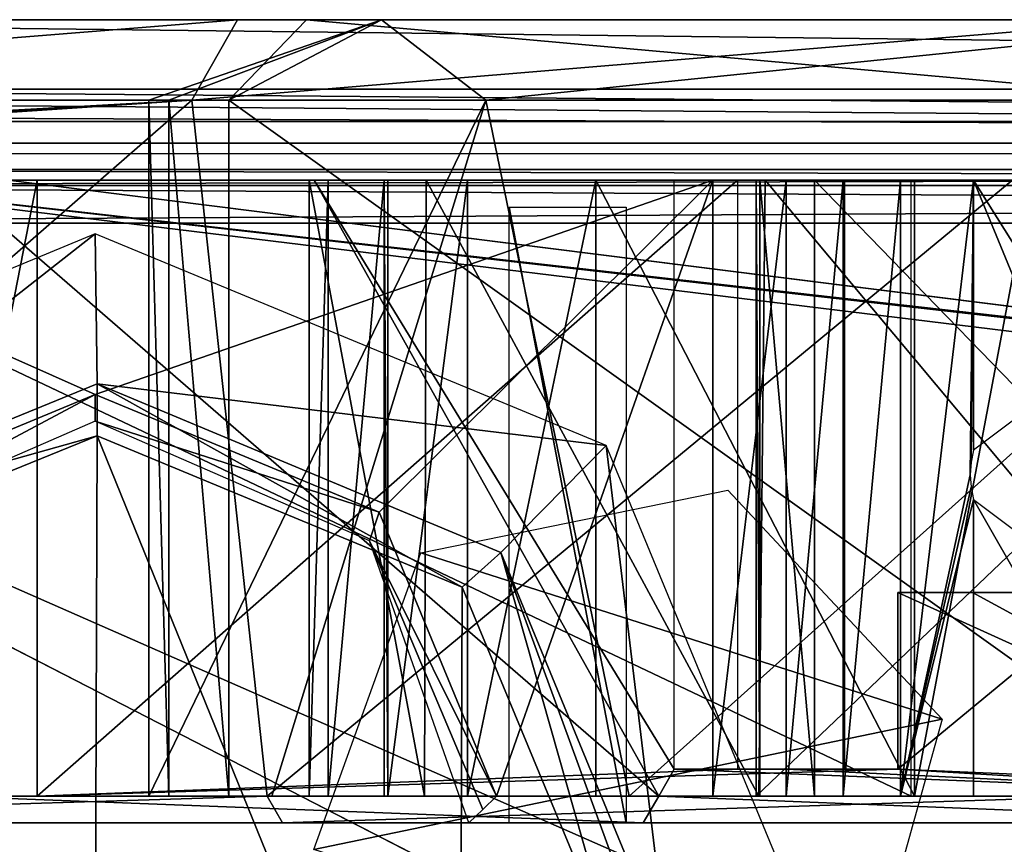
# Model space of a CAD drawing. Header units: millimetres. Extents: x -98 to 98, y -500 to 506.
# Tile 92 of 106: x -49 to -31, y 485 to 500. Entities that reach past the tile are written whole.
import ezdxf

# ---------------------------------------------------------------- set-up
doc = ezdxf.new("R2010")
doc.units = ezdxf.units.MM
doc.header["$LTSCALE"] = 65.185185
for name, color, linetype in [('1151', 7, 'CONTINUOUS'), ('1152', 7, 'CONTINUOUS'), ('1203', 7, 'CONTINUOUS'), ('1205', 7, 'CONTINUOUS'), ('1217', 7, 'CONTINUOUS'), ('1222', 7, 'CONTINUOUS'), ('1319', 7, 'CONTINUOUS'), ('1321', 7, 'CONTINUOUS'), ('1324', 7, 'CONTINUOUS'), ('209', 7, 'CONTINUOUS'), ('212', 7, 'CONTINUOUS'), ('214', 7, 'CONTINUOUS'), ('215', 7, 'CONTINUOUS'), ('216', 7, 'CONTINUOUS'), ('218', 7, 'CONTINUOUS'), ('220', 7, 'CONTINUOUS'), ('228', 7, 'CONTINUOUS'), ('230', 7, 'CONTINUOUS'), ('231', 7, 'CONTINUOUS'), ('236', 7, 'CONTINUOUS'), ('237', 7, 'CONTINUOUS'), ('241', 7, 'CONTINUOUS'), ('257', 7, 'CONTINUOUS'), ('268', 7, 'CONTINUOUS'), ('269', 7, 'CONTINUOUS'), ('270', 7, 'CONTINUOUS'), ('272', 7, 'CONTINUOUS'), ('277', 7, 'CONTINUOUS'), ('279', 7, 'CONTINUOUS'), ('286', 7, 'CONTINUOUS'), ('287', 7, 'CONTINUOUS'), ('289', 7, 'CONTINUOUS'), ('291', 7, 'CONTINUOUS'), ('305', 7, 'CONTINUOUS'), ('309', 7, 'CONTINUOUS'), ('311', 7, 'CONTINUOUS'), ('314', 7, 'CONTINUOUS'), ('316', 7, 'CONTINUOUS'), ('317', 7, 'CONTINUOUS'), ('318', 7, 'CONTINUOUS'), ('348', 7, 'CONTINUOUS'), ('349', 7, 'CONTINUOUS'), ('353', 7, 'CONTINUOUS'), ('356', 7, 'CONTINUOUS'), ('455', 7, 'CONTINUOUS'), ('456', 7, 'CONTINUOUS'), ('743', 7, 'CONTINUOUS'), ('744', 7, 'CONTINUOUS'), ('745', 7, 'CONTINUOUS')]:
    doc.layers.add(name, color=color, linetype=linetype)

msp = doc.modelspace()

# ---------------------------------------------------------------- linework, layer by layer
at = {"layer": '1151', "color": 7, "linetype": 'CONTINUOUS'}
for points in [[(-58.35, 498.1, -334.63), (53.75, 498.1, -334.63), (53.75, 484, -334.63), (-58.35, 498.1, -334.63)], [(-58.35, -495.8, -334.63), (-58.35, 498.1, -334.63), (58.35, -495.8, -334.63), (-58.35, -495.8, -334.63)], [(58.35, -495.8, -334.63), (-58.35, 498.1, -334.63), (53.75, 484, -334.63), (58.35, -495.8, -334.63)]]:
    msp.add_3dface(points, dxfattribs=at)
at = {"layer": '1152', "color": 7, "linetype": 'CONTINUOUS'}
for points in [[(53.75, 498.1, -334.63), (-58.35, 498.1, -334.63), (53.75, 498.1, -331.63), (53.75, 498.1, -334.63)], [(53.75, 498.1, -331.63), (-58.35, 498.1, -334.63), (-58.35, 498.1, -331.63), (53.75, 498.1, -331.63)]]:
    msp.add_3dface(points, dxfattribs=at)
at = {"layer": '1203', "color": 7, "linetype": 'CONTINUOUS'}
for points in [[(-59.195, 498.7, -237.059), (-59.425, 498.197, -236.557), (59.651, 497.697, -236.056), (-59.195, 498.7, -237.059)], [(-59.195, 498.7, -237.059), (59.651, 497.697, -236.056), (59.195, 498.7, -237.059), (-59.195, 498.7, -237.059)], [(-59.425, 498.197, -236.557), (-59.651, 497.697, -236.056), (59.651, 497.697, -236.056), (-59.425, 498.197, -236.557)]]:
    msp.add_3dface(points, dxfattribs=at)
at = {"layer": '1205', "color": 7, "linetype": 'CONTINUOUS'}
for points in [[(-59.195, 498.7, -237.059), (59.195, 498.7, -237.059), (-58.892, 498.7, -331.13), (-59.195, 498.7, -237.059)], [(-58.892, 498.7, -331.13), (59.195, 498.7, -237.059), (58.892, 498.7, -331.13), (-58.892, 498.7, -331.13)]]:
    msp.add_3dface(points, dxfattribs=at)
at = {"layer": '1217', "color": 7, "linetype": 'CONTINUOUS'}
for points in [[(59.651, 497.697, -236.056), (-59.651, 497.697, -236.056), (59.648, 484.2, -236.054), (59.651, 497.697, -236.056)], [(59.648, 484.2, -236.054), (-59.651, 497.697, -236.056), (58.892, 484.2, -236.054), (59.648, 484.2, -236.054)], [(58.892, 484.2, -236.054), (-59.651, 497.697, -236.056), (58.892, 483.2, -236.054), (58.892, 484.2, -236.054)], [(58.892, 483.2, -236.054), (-59.651, 497.697, -236.056), (-58.892, 484.2, -236.054), (58.892, 483.2, -236.054)]]:
    msp.add_3dface(points, dxfattribs=at)
at = {"layer": '1222', "color": 7, "linetype": 'CONTINUOUS'}
for points in [[(-36.176, 491.214, -2), (-32.175, 486.933, -2), (-41.918, 490.043, -2), (-36.176, 491.214, -2)], [(-41.918, 490.043, -2), (-32.175, 486.933, -2), (-43.916, 484.5, -2), (-41.918, 490.043, -2)], [(-32.175, 486.933, -2), (-33.757, 481.257, -2), (-43.916, 484.5, -2), (-32.175, 486.933, -2)]]:
    msp.add_3dface(points, dxfattribs=at)
at = {"layer": '1319', "color": 7, "linetype": 'CONTINUOUS'}
for points in [[(-39.782, 497, -167.289), (-39.564, 497, -169.097), (-29.418, 497, -167.834), (-39.782, 497, -167.289)], [(-37.596, 497, -158.839), (-39.782, 497, -167.289), (-28.026, 497, -161.746), (-37.596, 497, -158.839)], [(-28.026, 497, -161.746), (-39.782, 497, -167.289), (-27.055, 497, -163.425), (-28.026, 497, -161.746)], [(-27.055, 497, -163.425), (-39.782, 497, -167.289), (-27.578, 497, -165.293), (-27.055, 497, -163.425)], [(-27.578, 497, -165.293), (-39.782, 497, -167.289), (-29.418, 497, -167.834), (-27.578, 497, -165.293)], [(-39.564, 497, -169.097), (-38.178, 497, -170.278), (-29.418, 497, -167.834), (-39.564, 497, -169.097)], [(-29.418, 497, -167.834), (-38.178, 497, -170.278), (-31.024, 497, -170.528), (-29.418, 497, -167.834)], [(-31.024, 497, -170.528), (-38.178, 497, -170.278), (-34.043, 497, -171.707), (-31.024, 497, -170.528)], [(-35.997, 497, -157.105), (-37.596, 497, -158.839), (-33.666, 497, -157.472), (-35.997, 497, -157.105)], [(-33.666, 497, -157.472), (-37.596, 497, -158.839), (-28.026, 497, -161.746), (-33.666, 497, -157.472)], [(-32.317, 497, -171.671), (-31.024, 497, -170.528), (-34.043, 497, -171.707), (-32.317, 497, -171.671)]]:
    msp.add_3dface(points, dxfattribs=at)
at = {"layer": '1321', "color": 7, "linetype": 'CONTINUOUS'}
for points in [[(36.458, 485, -2.5), (41.018, 485, -2.5), (-41.018, 485, -0.5), (36.458, 485, -2.5)], [(-41.018, 485, -0.5), (41.018, 485, -2.5), (41.018, 485, -0.5), (-41.018, 485, -0.5)], [(23.542, 485, -2.5), (36.458, 485, -2.5), (-41.018, 485, -0.5), (23.542, 485, -2.5)], [(-23.542, 485, -2.5), (23.542, 485, -2.5), (-41.018, 485, -0.5), (-23.542, 485, -2.5)], [(-25.139, 485, -2.887), (-23.542, 485, -2.5), (-41.018, 485, -0.5), (-25.139, 485, -2.887)], [(-26.385, 485, -3.958), (-25.139, 485, -2.887), (-41.018, 485, -0.5), (-26.385, 485, -3.958)], [(-27.295, 485, -4.734), (-26.385, 485, -3.958), (-41.018, 485, -0.5), (-27.295, 485, -4.734)], [(-28.465, 485, -5), (-27.295, 485, -4.734), (-41.018, 485, -0.5), (-28.465, 485, -5)], [(-34.86, 485, -2.888), (-28.465, 485, -5), (-41.018, 485, -0.5), (-34.86, 485, -2.888)], [(-36.458, 485, -2.5), (-34.86, 485, -2.888), (-41.018, 485, -0.5), (-36.458, 485, -2.5)], [(-41.018, 485, -2.5), (-36.458, 485, -2.5), (-41.018, 485, -0.5), (-41.018, 485, -2.5)], [(-31.585, 485, -5), (-28.465, 485, -5), (-34.86, 485, -2.888), (-31.585, 485, -5)], [(-33.629, 485, -3.939), (-31.585, 485, -5), (-34.86, 485, -2.888), (-33.629, 485, -3.939)], [(-32.747, 485, -4.712), (-31.585, 485, -5), (-33.629, 485, -3.939), (-32.747, 485, -4.712)]]:
    msp.add_3dface(points, dxfattribs=at)
at = {"layer": '1324', "color": 7, "linetype": 'CONTINUOUS'}
for points in [[(-40.266, 496.5, -167.164), (-38.081, 496.5, -158.714), (-38.081, 485, -158.714), (-40.266, 496.5, -167.164)], [(-40.266, 485, -167.164), (-40.266, 496.5, -167.164), (-38.081, 485, -158.714), (-40.266, 485, -167.164)]]:
    msp.add_3dface(points, dxfattribs=at)
at = {"layer": '209', "color": 7, "linetype": 'CONTINUOUS'}
for points in [[(-63.5, 500), (-63.345, 500, 0.362), (63.5, 500), (-63.5, 500)], [(-63.5, 500, -73.876), (-63.5, 500), (63.5, 500, -73.876), (-63.5, 500, -73.876)], [(63.5, 500, -73.876), (-63.5, 500), (63.5, 500), (63.5, 500, -73.876)], [(-63.436, 500, -74.121), (-63.5, 500, -73.876), (63.436, 500, -74.121), (-63.436, 500, -74.121)], [(63.436, 500, -74.121), (-63.5, 500, -73.876), (63.5, 500, -73.876), (63.436, 500, -74.121)], [(-63.261, 500, -74.303), (-63.436, 500, -74.121), (63.261, 500, -74.303), (-63.261, 500, -74.303)], [(63.261, 500, -74.303), (-63.436, 500, -74.121), (63.436, 500, -74.121), (63.261, 500, -74.303)], [(-63.345, 500, 0.362), (-63, 500, 0.5), (63.362, 500, 0.345), (-63.345, 500, 0.362)], [(63.5, 500), (-63.345, 500, 0.362), (63.362, 500, 0.345), (63.5, 500)], [(-45.342, 500, -85.976), (-63.261, 500, -74.303), (45.342, 500, -85.976), (-45.342, 500, -85.976)], [(45.342, 500, -85.976), (-63.261, 500, -74.303), (63.261, 500, -74.303), (45.342, 500, -85.976)], [(-63, 500, 0.5), (63, 500, 0.5), (63.362, 500, 0.345), (-63, 500, 0.5)], [(-28.13, 500, -98.669), (-45.342, 500, -85.976), (28.13, 500, -98.669), (-28.13, 500, -98.669)], [(28.13, 500, -98.669), (-45.342, 500, -85.976), (45.342, 500, -85.976), (28.13, 500, -98.669)], [(-44.051, 500, -175.808), (-25.846, 500, -105.414), (44.051, 500, -175.808), (-44.051, 500, -175.808)], [(-42.652, 500, -203.038), (-44.051, 500, -175.808), (42.652, 500, -203.038), (-42.652, 500, -203.038)], [(42.652, 500, -203.038), (-44.051, 500, -175.808), (44.051, 500, -175.808), (42.652, 500, -203.038)], [(-26.012, 500, -224.528), (-42.652, 500, -203.038), (26.013, 500, -224.528), (-26.012, 500, -224.528)], [(26.013, 500, -224.528), (-42.652, 500, -203.038), (42.652, 500, -203.038), (26.013, 500, -224.528)]]:
    msp.add_3dface(points, dxfattribs=at)
at = {"layer": '212', "color": 7, "linetype": 'CONTINUOUS'}
for points in [[(63, 498.5, 2), (-63, 498.5, 2), (63, 497.5, 2), (63, 498.5, 2)], [(63, 497.5, 2), (-63, 498.5, 2), (-63, 497.5, 2), (63, 497.5, 2)]]:
    msp.add_3dface(points, dxfattribs=at)
at = {"layer": '214', "color": 7, "linetype": 'CONTINUOUS'}
for points in [[(-64.043, 498.5, -75.583), (-46.197, 498.5, -87.209), (-64.043, 497.5, -75.583), (-64.043, 498.5, -75.583)], [(-64.043, 497.5, -75.583), (-46.197, 498.5, -87.209), (-62.578, 497.5, -76.482), (-64.043, 497.5, -75.583)], [(-62.578, 497.5, -76.482), (-46.197, 498.5, -87.209), (-61.117, 497.5, -77.389), (-62.578, 497.5, -76.482)], [(-61.117, 497.5, -77.389), (-46.197, 498.5, -87.209), (-61.117, 485.5, -77.389), (-61.117, 497.5, -77.389)], [(-61.117, 485.5, -77.389), (-46.197, 498.5, -87.209), (-44.787, 485.5, -88.192), (-61.117, 485.5, -77.389)], [(-46.197, 498.5, -87.209), (-29.055, 498.5, -99.85), (-44.787, 485.5, -88.192), (-46.197, 498.5, -87.209)], [(-29.055, 498.5, -99.85), (-29.055, 485.5, -99.85), (-44.787, 485.5, -88.192), (-29.055, 498.5, -99.85)]]:
    msp.add_3dface(points, dxfattribs=at)
at = {"layer": '215', "color": 7, "linetype": 'CONTINUOUS'}
for points in [[(-27.298, 498.5, -105.038), (-45.503, 498.5, -175.432), (-27.298, 485.5, -105.038), (-27.298, 498.5, -105.038)], [(-27.298, 485.5, -105.038), (-45.503, 498.5, -175.432), (-45.503, 485.5, -175.432), (-27.298, 485.5, -105.038)]]:
    msp.add_3dface(points, dxfattribs=at)
at = {"layer": '216', "color": 7, "linetype": 'CONTINUOUS'}
for points in [[(-46.624, 498.5, -181.269), (-47, 498.5, -187.2), (-46.624, 485.5, -181.269), (-46.624, 498.5, -181.269)], [(-47, 498.5, -187.2), (-40.703, 498.5, -210.7), (-47, 485.5, -187.2), (-47, 498.5, -187.2)], [(-46.624, 485.5, -181.269), (-47, 498.5, -187.2), (-47, 485.5, -187.2), (-46.624, 485.5, -181.269)], [(-47, 485.5, -187.2), (-40.703, 498.5, -210.7), (-44.7, 485.5, -201.724), (-47, 485.5, -187.2)], [(-45.503, 498.5, -175.432), (-46.624, 498.5, -181.269), (-45.503, 485.5, -175.432), (-45.503, 498.5, -175.432)], [(-45.503, 485.5, -175.432), (-46.624, 498.5, -181.269), (-46.624, 485.5, -181.269), (-45.503, 485.5, -175.432)], [(-44.7, 485.5, -201.724), (-40.703, 498.5, -210.7), (-38.024, 485.5, -214.826), (-44.7, 485.5, -201.724)], [(-40.703, 498.5, -210.7), (-23.5, 498.5, -227.903), (-38.024, 485.5, -214.826), (-40.703, 498.5, -210.7)], [(-38.024, 485.5, -214.826), (-23.5, 498.5, -227.903), (-27.626, 485.5, -225.224), (-38.024, 485.5, -214.826)]]:
    msp.add_3dface(points, dxfattribs=at)
at = {"layer": '218', "color": 7, "linetype": 'CONTINUOUS'}
for points in [[(-50.877, 497, -75.599), (-50.741, 497, -80.499), (-49.082, 497, -75), (-50.877, 497, -75.599)], [(-50.741, 497, -80.499), (-43.908, 497, -85.146), (-49.082, 497, -75), (-50.741, 497, -80.499)], [(-43.908, 497, -85.146), (-37.179, 497, -89.944), (-49.082, 497, -75), (-43.908, 497, -85.146)], [(-49.082, 497, -75), (-37.179, 497, -89.944), (-36, 497, -75), (-49.082, 497, -75)], [(-37.179, 497, -89.944), (-35.095, 497, -90.111), (-36, 497, -75), (-37.179, 497, -89.944)], [(-36, 497, -75), (-35.095, 497, -90.111), (-34.586, 497, -75.586), (-36, 497, -75)], [(-35.095, 497, -90.111), (-34, 497, -88.329), (-34.586, 497, -75.586), (-35.095, 497, -90.111)], [(-34, 497, -88.329), (-34, 497, -77), (-34.586, 497, -75.586), (-34, 497, -88.329)]]:
    msp.add_3dface(points, dxfattribs=at)
at = {"layer": '220', "color": 7, "linetype": 'CONTINUOUS'}
for points in [[(-30.167, 497, -59.081), (-28.753, 497, -58.495), (-60, 497, -58.542), (-30.167, 497, -59.081)], [(-60, 497, -58.542), (-28.753, 497, -58.495), (-60, 497, -48.57), (-60, 497, -58.542)], [(-60, 497, -48.57), (-28.753, 497, -58.495), (-10.5, 497, -42.2), (-60, 497, -48.57)], [(-59.669, 497, -59.911), (-30.167, 497, -59.081), (-60, 497, -58.542), (-59.669, 497, -59.911)], [(-59.121, 497, -46.449), (-60, 497, -48.57), (-10.5, 497, -42.2), (-59.121, 497, -46.449)], [(-60, 497, -32.57), (-59.121, 497, -34.691), (0.041, 497, -31.7), (-60, 497, -32.57)], [(-60, 497, -14.458), (-60, 497, -32.57), (60, 497, -14.458), (-60, 497, -14.458)], [(60, 497, -14.458), (-60, 497, -32.57), (0.041, 497, -31.7), (60, 497, -14.458)], [(-59.669, 497, -13.089), (-60, 497, -14.458), (59.669, 497, -13.089), (-59.669, 497, -13.089)], [(59.669, 497, -13.089), (-60, 497, -14.458), (60, 497, -14.458), (59.669, 497, -13.089)], [(-30.753, 497, -70), (-30.753, 497, -60.495), (-59.905, 497, -69.75), (-30.753, 497, -70)], [(-59.905, 497, -69.75), (-30.753, 497, -60.495), (-59.833, 497, -69.058), (-59.905, 497, -69.75)], [(-58.836, 497, -71.37), (-30.753, 497, -70), (-59.905, 497, -69.75), (-58.836, 497, -71.37)], [(-59.833, 497, -69.058), (-30.753, 497, -60.495), (-59.327, 497, -68.58), (-59.833, 497, -69.058)], [(-58.75, 497, -12.021), (-59.669, 497, -13.089), (58.75, 497, -12.021), (-58.75, 497, -12.021)], [(-30.753, 497, -60.495), (-30.167, 497, -59.081), (-59.669, 497, -59.911), (-30.753, 497, -60.495)], [(-58.75, 497, -60.979), (-30.753, 497, -60.495), (-59.669, 497, -59.911), (-58.75, 497, -60.979)], [(58.75, 497, -12.021), (-59.669, 497, -13.089), (59.669, 497, -13.089), (58.75, 497, -12.021)], [(-59.327, 497, -68.58), (-30.753, 497, -60.495), (-57.999, 497, -67.473), (-59.327, 497, -68.58)], [(-52, 497, -45.57), (-59.121, 497, -46.449), (-10.5, 497, -42.2), (-52, 497, -45.57)], [(-59.121, 497, -34.691), (-57, 497, -35.57), (-7.366, 497, -34.719), (-59.121, 497, -34.691)], [(0.041, 497, -31.7), (-59.121, 497, -34.691), (-7.366, 497, -34.719), (0.041, 497, -31.7)], [(-58.999, 497, -4.028), (-58.786, 497, -4.41), (-34.021, 497, -4.25), (-58.999, 497, -4.028)], [(-58.8, 497, -3.6), (-58.999, 497, -4.028), (-35.089, 497, -3.331), (-58.8, 497, -3.6)], [(-35.089, 497, -3.331), (-58.999, 497, -4.028), (-34.021, 497, -4.25), (-35.089, 497, -3.331)], [(-31.338, 497, -71.414), (-30.753, 497, -70), (-58.836, 497, -71.37), (-31.338, 497, -71.414)], [(-57, 497, -72), (-31.338, 497, -71.414), (-58.836, 497, -71.37), (-57, 497, -72)], [(-57.949, 497, -3.154), (-58.8, 497, -3.6), (-35.089, 497, -3.331), (-57.949, 497, -3.154)], [(-58.786, 497, -4.41), (-57.841, 497, -5.484), (-32.954, 497, -5.169), (-58.786, 497, -4.41)], [(-34.021, 497, -4.25), (-58.786, 497, -4.41), (-32.954, 497, -5.169), (-34.021, 497, -4.25)], [(-57.831, 497, -10.954), (-58.75, 497, -12.021), (57.831, 497, -10.954), (-57.831, 497, -10.954)], [(57.831, 497, -10.954), (-58.75, 497, -12.021), (58.75, 497, -12.021), (57.831, 497, -10.954)], [(-57.831, 497, -62.046), (-30.753, 497, -60.495), (-58.75, 497, -60.979), (-57.831, 497, -62.046)], [(-57.999, 497, -67.473), (-30.753, 497, -60.495), (-57.5, 497, -65.818), (-57.999, 497, -67.473)], [(-57, 497, -3), (-57.949, 497, -3.154), (-36.458, 497, -3), (-57, 497, -3)], [(-36.458, 497, -3), (-57.949, 497, -3.154), (-35.089, 497, -3.331), (-36.458, 497, -3)], [(-57.841, 497, -5.484), (-57.5, 497, -6.872), (-31.585, 497, -5.5), (-57.841, 497, -5.484)], [(-32.954, 497, -5.169), (-57.841, 497, -5.484), (-31.585, 497, -5.5), (-32.954, 497, -5.169)], [(-57.5, 497, -9.585), (-57.831, 497, -10.954), (57.5, 497, -9.585), (-57.5, 497, -9.585)], [(57.5, 497, -9.585), (-57.831, 497, -10.954), (57.831, 497, -10.954), (57.5, 497, -9.585)], [(-57.5, 497, -63.415), (-30.753, 497, -60.495), (-57.831, 497, -62.046), (-57.5, 497, -63.415)], [(-57.5, 497, -6.872), (-57.5, 497, -9.585), (57.5, 497, -6.872), (-57.5, 497, -6.872)], [(57.5, 497, -6.872), (-57.5, 497, -9.585), (57.5, 497, -9.585), (57.5, 497, -6.872)], [(-31.585, 497, -5.5), (-57.5, 497, -6.872), (-28.415, 497, -5.5), (-31.585, 497, -5.5)], [(-28.415, 497, -5.5), (-57.5, 497, -6.872), (28.415, 497, -5.5), (-28.415, 497, -5.5)], [(28.415, 497, -5.5), (-57.5, 497, -6.872), (31.585, 497, -5.5), (28.415, 497, -5.5)], [(31.585, 497, -5.5), (-57.5, 497, -6.872), (57.841, 497, -5.484), (31.585, 497, -5.5)], [(57.841, 497, -5.484), (-57.5, 497, -6.872), (57.5, 497, -6.872), (57.841, 497, -5.484)], [(-57.5, 497, -65.818), (-30.753, 497, -60.495), (-57.5, 497, -63.415), (-57.5, 497, -65.818)], [(-32.753, 497, -72), (-31.338, 497, -71.414), (-57, 497, -72), (-32.753, 497, -72)], [(-57, 497, -35.57), (-52, 497, -35.57), (-7.366, 497, -34.719), (-57, 497, -35.57)], [(-50.586, 497, -44.984), (-52, 497, -45.57), (-10.5, 497, -42.2), (-50.586, 497, -44.984)], [(-52, 497, -35.57), (-50.586, 497, -36.156), (-7.366, 497, -34.719), (-52, 497, -35.57)], [(-50, 497, -43.57), (-50.586, 497, -44.984), (-10.5, 497, -42.2), (-50, 497, -43.57)], [(-50.586, 497, -36.156), (-50, 497, -37.57), (-7.366, 497, -34.719), (-50.586, 497, -36.156)], [(-50, 497, -37.57), (-50, 497, -43.57), (-10.5, 497, -42.2), (-50, 497, -37.57)], [(-7.366, 497, -34.719), (-50, 497, -37.57), (-10.5, 497, -42.2), (-7.366, 497, -34.719)], [(-44, 497, -187.2), (-41.817, 497, -200.877), (-10.5, 497, -187.2), (-44, 497, -187.2)], [(-43.648, 497, -181.647), (-44, 497, -187.2), (-30.518, 497, -175.815), (-43.648, 497, -181.647)], [(-30.518, 497, -175.815), (-44, 497, -187.2), (-10.5, 497, -187.2), (-30.518, 497, -175.815)], [(-42.598, 497, -176.183), (-43.648, 497, -181.647), (-32.692, 497, -175.899), (-42.598, 497, -176.183)], [(-32.692, 497, -175.899), (-43.648, 497, -181.647), (-30.518, 497, -175.815), (-32.692, 497, -175.899)], [(-42.531, 497, -175.924), (-42.598, 497, -176.183), (-32.692, 497, -175.899), (-42.531, 497, -175.924)], [(-41.045, 497, -174.032), (-42.531, 497, -175.924), (-32.692, 497, -175.899), (-41.045, 497, -174.032)], [(35.586, 497, -213.074), (41.839, 497, -200.813), (-41.817, 497, -200.877), (35.586, 497, -213.074)], [(-41.817, 497, -200.877), (41.839, 497, -200.813), (0.333, 497, -197.695), (-41.817, 497, -200.877)], [(-35.483, 497, -213.214), (35.586, 497, -213.074), (-41.817, 497, -200.877), (-35.483, 497, -213.214)], [(-10.5, 497, -187.2), (-41.817, 497, -200.877), (-10.495, 497, -187.533), (-10.5, 497, -187.2)], [(-10.495, 497, -187.533), (-41.817, 497, -200.877), (-10.479, 497, -187.866), (-10.495, 497, -187.533)], [(-10.479, 497, -187.866), (-41.817, 497, -200.877), (-7.026, 497, -195), (-10.479, 497, -187.866)], [(-7.026, 497, -195), (-41.817, 497, -200.877), (0.333, 497, -197.695), (-7.026, 497, -195)], [(-38.647, 497, -173.84), (-41.045, 497, -174.032), (-32.692, 497, -175.899), (-38.647, 497, -173.84)], [(-35.65, 497, -149.314), (-35.578, 497, -151.05), (-10.5, 497, -126.523), (-35.65, 497, -149.314)], [(-23.578, 497, -102.635), (-35.65, 497, -149.314), (-15.414, 497, -107.786), (-23.578, 497, -102.635)], [(-15.414, 497, -107.786), (-35.65, 497, -149.314), (-16, 497, -109.2), (-15.414, 497, -107.786)], [(-16, 497, -109.2), (-35.65, 497, -149.314), (-16, 497, -125.2), (-16, 497, -109.2)], [(-16, 497, -125.2), (-35.65, 497, -149.314), (-15.414, 497, -126.614), (-16, 497, -125.2)], [(-15.414, 497, -126.614), (-35.65, 497, -149.314), (-14, 497, -127.2), (-15.414, 497, -126.614)], [(-14, 497, -127.2), (-35.65, 497, -149.314), (-12, 497, -127.2), (-14, 497, -127.2)], [(-12, 497, -127.2), (-35.65, 497, -149.314), (-11.177, 497, -127.023), (-12, 497, -127.2)], [(-11.177, 497, -127.023), (-35.65, 497, -149.314), (-10.5, 497, -126.523), (-11.177, 497, -127.023)], [(-35.578, 497, -151.05), (-34.557, 497, -152.456), (-10.5, 497, -126.523), (-35.578, 497, -151.05)], [(25.954, 497, -222.727), (35.586, 497, -213.074), (-35.483, 497, -213.214), (25.954, 497, -222.727)], [(-25.757, 497, -222.871), (25.954, 497, -222.727), (-35.483, 497, -213.214), (-25.757, 497, -222.871)], [(-34.557, 497, -152.456), (-23.385, 497, -160.921), (-10.5, 497, -126.523), (-34.557, 497, -152.456)]]:
    msp.add_3dface(points, dxfattribs=at)
at = {"layer": '228', "color": 7, "linetype": 'CONTINUOUS'}
for points in [[(-63.261, 500, -74.303), (-45.342, 500, -85.976), (-64.043, 498.5, -75.583), (-63.261, 500, -74.303)], [(-64.043, 498.5, -75.583), (-45.342, 500, -85.976), (-46.197, 498.5, -87.209), (-64.043, 498.5, -75.583)], [(-45.342, 500, -85.976), (-28.13, 500, -98.669), (-46.197, 498.5, -87.209), (-45.342, 500, -85.976)], [(-46.197, 498.5, -87.209), (-28.13, 500, -98.669), (-29.055, 498.5, -99.85), (-46.197, 498.5, -87.209)]]:
    msp.add_3dface(points, dxfattribs=at)
at = {"layer": '230', "color": 7, "linetype": 'CONTINUOUS'}
for points in [[(-44.051, 500, -175.808), (-45.503, 498.5, -175.432), (-27.298, 498.5, -105.038), (-44.051, 500, -175.808)], [(-25.846, 500, -105.414), (-44.051, 500, -175.808), (-27.298, 498.5, -105.038), (-25.846, 500, -105.414)]]:
    msp.add_3dface(points, dxfattribs=at)
at = {"layer": '231', "color": 7, "linetype": 'CONTINUOUS'}
for points in [[(-46.624, 498.5, -181.269), (-42.652, 500, -203.038), (-47, 498.5, -187.2), (-46.624, 498.5, -181.269)], [(-47, 498.5, -187.2), (-42.652, 500, -203.038), (-40.703, 498.5, -210.7), (-47, 498.5, -187.2)], [(-45.503, 498.5, -175.432), (-42.652, 500, -203.038), (-46.624, 498.5, -181.269), (-45.503, 498.5, -175.432)], [(-44.051, 500, -175.808), (-42.652, 500, -203.038), (-45.503, 498.5, -175.432), (-44.051, 500, -175.808)], [(-42.652, 500, -203.038), (-26.012, 500, -224.528), (-40.703, 498.5, -210.7), (-42.652, 500, -203.038)], [(-40.703, 498.5, -210.7), (-26.012, 500, -224.528), (-23.5, 498.5, -227.903), (-40.703, 498.5, -210.7)]]:
    msp.add_3dface(points, dxfattribs=at)
at = {"layer": '236', "color": 7, "linetype": 'CONTINUOUS'}
for points in [[(63, 500, 0.5), (-63, 500, 0.5), (63, 498.5, 2), (63, 500, 0.5)], [(63, 498.5, 2), (-63, 500, 0.5), (-63, 498.5, 2), (63, 498.5, 2)]]:
    msp.add_3dface(points, dxfattribs=at)
at = {"layer": '237', "color": 7, "linetype": 'CONTINUOUS'}
for points in [[(-32.753, 485, -72.5), (-57, 485, -72.5), (-62.5, 485, -73.995), (-32.753, 485, -72.5)], [(-19.75, 485, -73.5), (-32.753, 485, -72.5), (-62.5, 485, -73.995), (-19.75, 485, -73.5)], [(-49.082, 485, -74.5), (-19.75, 485, -73.5), (-62.5, 485, -73.995), (-49.082, 485, -74.5)], [(-62.06, 485, -75.692), (-49.082, 485, -74.5), (-62.5, 485, -73.995), (-62.06, 485, -75.692)], [(-51.721, 485, -75.701), (-49.082, 485, -74.5), (-62.06, 485, -75.692), (-51.721, 485, -75.701)], [(-60.852, 485, -76.965), (-44.5, 485, -87.782), (-51.018, 485, -80.916), (-60.852, 485, -76.965)], [(-51.018, 485, -80.916), (-44.5, 485, -87.782), (-37.763, 485, -90.138), (-51.018, 485, -80.916)], [(-20.75, 485, -74.5), (-19.75, 485, -73.5), (-49.082, 485, -74.5), (-20.75, 485, -74.5)], [(-36.05, 485, -151.214), (-36.134, 485, -149.189), (-45.019, 485, -175.557), (-36.05, 485, -151.214)], [(-45.019, 485, -175.557), (-36.134, 485, -149.189), (-26.814, 485, -105.163), (-45.019, 485, -175.557)], [(-34.859, 485, -152.855), (-36.05, 485, -151.214), (-45.019, 485, -175.557), (-34.859, 485, -152.855)], [(-23.687, 485, -161.32), (-34.859, 485, -152.855), (-45.019, 485, -175.557), (-23.687, 485, -161.32)], [(-22.705, 485, -163.108), (-23.687, 485, -161.32), (-45.019, 485, -175.557), (-22.705, 485, -163.108)], [(-41.282, 485, -173.591), (-22.705, 485, -163.108), (-45.019, 485, -175.557), (-41.282, 485, -173.591)], [(-43.016, 485, -175.799), (-41.282, 485, -173.591), (-45.019, 485, -175.557), (-43.016, 485, -175.799)], [(-43.083, 485, -176.058), (-43.016, 485, -175.799), (-45.019, 485, -175.557), (-43.083, 485, -176.058)], [(-43.525, 485, -203.553), (-43.083, 485, -176.058), (-45.019, 485, -175.557), (-43.525, 485, -203.553)], [(-44.5, 485, -87.782), (-28.747, 485, -99.456), (-37.763, 485, -90.138), (-44.5, 485, -87.782)], [(-41.71, 485, -202.697), (-43.083, 485, -176.058), (-43.525, 485, -203.553), (-41.71, 485, -202.697)], [(-25.432, 485, -223.713), (-41.71, 485, -202.697), (-43.525, 485, -203.553), (-25.432, 485, -223.713)], [(-26.458, 485, -225.436), (-25.432, 485, -223.713), (-43.525, 485, -203.553), (-26.458, 485, -225.436)], [(-23.382, 485, -165.032), (-22.705, 485, -163.108), (-41.282, 485, -173.591), (-23.382, 485, -165.032)], [(-26.79, 485, -169.3), (-23.382, 485, -165.032), (-41.282, 485, -173.591), (-26.79, 485, -169.3)], [(-38.484, 485, -173.367), (-26.79, 485, -169.3), (-41.282, 485, -173.591), (-38.484, 485, -173.367)], [(-29.428, 485, -174.081), (-26.79, 485, -169.3), (-38.484, 485, -173.367), (-29.428, 485, -174.081)], [(-32.528, 485, -175.426), (-29.428, 485, -174.081), (-38.484, 485, -173.367), (-32.528, 485, -175.426)], [(-37.763, 485, -90.138), (-28.747, 485, -99.456), (-24.923, 485, -99.93), (-37.763, 485, -90.138)], [(-36.134, 485, -149.189), (-24.062, 485, -102.51), (-26.814, 485, -105.163), (-36.134, 485, -149.189)], [(-30.985, 485, -71.768), (-32.753, 485, -72.5), (-19.75, 485, -73.5), (-30.985, 485, -71.768)], [(-30.717, 485, -175.357), (-29.428, 485, -174.081), (-32.528, 485, -175.426), (-30.717, 485, -175.357)]]:
    msp.add_3dface(points, dxfattribs=at)
at = {"layer": '241', "color": 7, "linetype": 'CONTINUOUS'}
for points in [[(-57, 497, -3), (-36.458, 497, -3), (-48, 493, -3), (-57, 497, -3)], [(-53.302, 490.802, -3), (-57, 497, -3), (-48, 493, -3), (-53.302, 490.802, -3)], [(-48, 493, -3), (-36.458, 497, -3), (-42.697, 490.802, -3), (-48, 493, -3)], [(-36.458, 497, -3), (-40.499, 485.5, -3), (-42.697, 490.802, -3), (-36.458, 497, -3)], [(-40.499, 485.5, -3), (-36.458, 497, -3), (-36.458, 485.5, -3), (-40.499, 485.5, -3)]]:
    msp.add_3dface(points, dxfattribs=at)
at = {"layer": '257', "color": 7, "linetype": 'CONTINUOUS'}
for points in [[(-41.817, 497, -200.877), (-44, 497, -187.2), (-41.846, 485.5, -200.797), (-41.817, 497, -200.877)], [(-44, 497, -187.2), (-43.648, 497, -181.647), (-44, 485.5, -187.2), (-44, 497, -187.2)], [(-41.846, 485.5, -200.797), (-44, 497, -187.2), (-44, 485.5, -187.2), (-41.846, 485.5, -200.797)], [(-44, 485.5, -187.2), (-43.648, 497, -181.647), (-43.648, 485.5, -181.647), (-44, 485.5, -187.2)], [(-43.648, 497, -181.647), (-42.598, 497, -176.183), (-43.648, 485.5, -181.647), (-43.648, 497, -181.647)], [(-43.648, 485.5, -181.647), (-42.598, 497, -176.183), (-42.598, 485.5, -176.183), (-43.648, 485.5, -181.647)], [(-35.597, 485.5, -213.063), (-41.817, 497, -200.877), (-41.846, 485.5, -200.797), (-35.597, 485.5, -213.063)], [(-35.483, 497, -213.214), (-41.817, 497, -200.877), (-35.597, 485.5, -213.063), (-35.483, 497, -213.214)], [(-25.863, 485.5, -222.797), (-35.483, 497, -213.214), (-35.597, 485.5, -213.063), (-25.863, 485.5, -222.797)], [(-25.757, 497, -222.871), (-35.483, 497, -213.214), (-25.863, 485.5, -222.797), (-25.757, 497, -222.871)]]:
    msp.add_3dface(points, dxfattribs=at)
at = {"layer": '268', "color": 7, "linetype": 'CONTINUOUS'}
for points in [[(-50.741, 485.5, -80.499), (-37.468, 485.5, -89.734), (-50.741, 497, -80.499), (-50.741, 485.5, -80.499)], [(-50.741, 497, -80.499), (-37.468, 485.5, -89.734), (-43.908, 497, -85.146), (-50.741, 497, -80.499)], [(-37.179, 486, -89.944), (-37.179, 497, -89.944), (-43.908, 497, -85.146), (-37.179, 486, -89.944)], [(-37.468, 485.5, -89.734), (-37.179, 486, -89.944), (-43.908, 497, -85.146), (-37.468, 485.5, -89.734)], [(-33, 486, -93.041), (-24.611, 485.5, -99.539), (-33, 489.3, -93.041), (-33, 486, -93.041)], [(-33, 489.3, -93.041), (-24.611, 485.5, -99.539), (-31.606, 489.3, -94.094), (-33, 489.3, -93.041)], [(-31.606, 489.3, -94.094), (-24.611, 485.5, -99.539), (-30.217, 489.3, -95.154), (-31.606, 489.3, -94.094)], [(-24.611, 485.5, -99.539), (-37.179, 486, -89.944), (-37.468, 485.5, -89.734), (-24.611, 485.5, -99.539)], [(-37.179, 486, -89.944), (-24.611, 485.5, -99.539), (-35.084, 486, -91.485), (-37.179, 486, -89.944)], [(-35.084, 486, -91.485), (-24.611, 485.5, -99.539), (-33, 486, -93.041), (-35.084, 486, -91.485)]]:
    msp.add_3dface(points, dxfattribs=at)
at = {"layer": '269', "color": 7, "linetype": 'CONTINUOUS'}
for points in [[(-35.65, 497, -149.314), (-23.578, 497, -102.635), (-35.65, 485.5, -149.314), (-35.65, 497, -149.314)], [(-35.65, 485.5, -149.314), (-23.578, 497, -102.635), (-23.578, 485.5, -102.635), (-35.65, 485.5, -149.314)]]:
    msp.add_3dface(points, dxfattribs=at)
at = {"layer": '270', "color": 7, "linetype": 'CONTINUOUS'}
for points in [[(-42.598, 497, -176.183), (-42.531, 497, -175.924), (-42.531, 485.5, -175.924), (-42.598, 497, -176.183)], [(-42.598, 485.5, -176.183), (-42.598, 497, -176.183), (-42.531, 485.5, -175.924), (-42.598, 485.5, -176.183)]]:
    msp.add_3dface(points, dxfattribs=at)
at = {"layer": '272', "color": 7, "linetype": 'CONTINUOUS'}
for points in [[(-36, 497, -75), (-36, 486, -75), (-49.082, 485.5, -75), (-36, 497, -75)], [(-49.082, 497, -75), (-36, 497, -75), (-49.082, 485.5, -75), (-49.082, 497, -75)], [(-21.25, 485.5, -75), (-33, 486, -75), (-29, 489.3, -75), (-21.25, 485.5, -75)], [(-29, 489.3, -75), (-33, 486, -75), (-33, 489.3, -75), (-29, 489.3, -75)], [(-36, 486, -75), (-33, 486, -75), (-49.082, 485.5, -75), (-36, 486, -75)], [(-49.082, 485.5, -75), (-33, 486, -75), (-21.25, 485.5, -75), (-49.082, 485.5, -75)]]:
    msp.add_3dface(points, dxfattribs=at)
at = {"layer": '277', "color": 7, "linetype": 'CONTINUOUS'}
for points in [[(-32.753, 497, -72), (-57, 497, -72), (-32.753, 485.5, -72), (-32.753, 497, -72)], [(-32.753, 485.5, -72), (-57, 497, -72), (-57, 485.5, -72), (-32.753, 485.5, -72)]]:
    msp.add_3dface(points, dxfattribs=at)
at = {"layer": '279', "color": 7, "linetype": 'CONTINUOUS'}
for points in [[(-50.877, 497, -75.599), (-49.082, 497, -75), (-51.34, 485.5, -76.024), (-50.877, 497, -75.599)], [(-51.34, 485.5, -76.024), (-49.082, 497, -75), (-49.082, 485.5, -75), (-51.34, 485.5, -76.024)]]:
    msp.add_3dface(points, dxfattribs=at)
at = {"layer": '286', "color": 7, "linetype": 'CONTINUOUS'}
for points in [[(-38.647, 497, -173.84), (-32.692, 497, -175.899), (-32.692, 485.5, -175.899), (-38.647, 497, -173.84)], [(-38.647, 485.5, -173.84), (-38.647, 497, -173.84), (-32.692, 485.5, -175.899), (-38.647, 485.5, -173.84)]]:
    msp.add_3dface(points, dxfattribs=at)
at = {"layer": '287', "color": 7, "linetype": 'CONTINUOUS'}
for points in [[(-23.385, 497, -160.921), (-34.557, 497, -152.456), (-23.385, 485.5, -160.921), (-23.385, 497, -160.921)], [(-23.385, 485.5, -160.921), (-34.557, 497, -152.456), (-34.557, 485.5, -152.456), (-23.385, 485.5, -160.921)]]:
    msp.add_3dface(points, dxfattribs=at)
at = {"layer": '289', "color": 7, "linetype": 'CONTINUOUS'}
for points in [[(-32.692, 497, -175.899), (-30.518, 497, -175.815), (-32.692, 485.5, -175.899), (-32.692, 497, -175.899)], [(-32.692, 485.5, -175.899), (-30.518, 497, -175.815), (-30.518, 485.5, -175.815), (-32.692, 485.5, -175.899)]]:
    msp.add_3dface(points, dxfattribs=at)
at = {"layer": '291', "color": 7, "linetype": 'CONTINUOUS'}
for points in [[(-35.578, 497, -151.05), (-35.65, 497, -149.314), (-35.579, 485.5, -151.051), (-35.578, 497, -151.05)], [(-35.579, 485.5, -151.051), (-35.65, 497, -149.314), (-35.65, 485.5, -149.314), (-35.579, 485.5, -151.051)], [(-34.557, 485.5, -152.456), (-35.578, 497, -151.05), (-35.579, 485.5, -151.051), (-34.557, 485.5, -152.456)], [(-34.557, 497, -152.456), (-35.578, 497, -151.05), (-34.557, 485.5, -152.456), (-34.557, 497, -152.456)]]:
    msp.add_3dface(points, dxfattribs=at)
at = {"layer": '305', "color": 7, "linetype": 'CONTINUOUS'}
for points in [[(-53.302, 490.802, -3), (-48, 493, -3), (-53.123, 490.27, -2.5), (-53.302, 490.802, -3)], [(-53.123, 490.27, -2.5), (-48, 493, -3), (-48, 492.5, -2.5), (-53.123, 490.27, -2.5)], [(-48, 493, -3), (-42.697, 490.802, -3), (-48, 492.5, -2.5), (-48, 493, -3)], [(-48, 492.5, -2.5), (-42.697, 490.802, -3), (-42.876, 490.269, -2.5), (-48, 492.5, -2.5)], [(-42.697, 490.802, -3), (-40.499, 485.5, -3), (-42.876, 490.269, -2.5), (-42.697, 490.802, -3)], [(-40.499, 485.5, -3), (-40.758, 485.246, -2.746), (-42.876, 490.269, -2.5), (-40.499, 485.5, -3)], [(-40.758, 485.246, -2.746), (-41.018, 485, -2.5), (-42.876, 490.269, -2.5), (-40.758, 485.246, -2.746)]]:
    msp.add_3dface(points, dxfattribs=at)
at = {"layer": '309', "color": 7, "linetype": 'CONTINUOUS'}
for points in [[(-61.117, 485.5, -77.389), (-44.787, 485.5, -88.192), (-60.852, 485, -76.965), (-61.117, 485.5, -77.389)], [(-60.852, 485, -76.965), (-44.787, 485.5, -88.192), (-44.5, 485, -87.782), (-60.852, 485, -76.965)], [(-44.787, 485.5, -88.192), (-29.055, 485.5, -99.85), (-44.5, 485, -87.782), (-44.787, 485.5, -88.192)], [(-44.5, 485, -87.782), (-29.055, 485.5, -99.85), (-28.747, 485, -99.456), (-44.5, 485, -87.782)]]:
    msp.add_3dface(points, dxfattribs=at)
at = {"layer": '311', "color": 7, "linetype": 'CONTINUOUS'}
for points in [[(-51.018, 485, -80.916), (-37.763, 485, -90.138), (-50.741, 485.5, -80.499), (-51.018, 485, -80.916)], [(-37.763, 485, -90.138), (-37.468, 485.5, -89.734), (-50.741, 485.5, -80.499), (-37.763, 485, -90.138)], [(-37.763, 485, -90.138), (-24.923, 485, -99.93), (-37.468, 485.5, -89.734), (-37.763, 485, -90.138)], [(-24.923, 485, -99.93), (-24.611, 485.5, -99.539), (-37.468, 485.5, -89.734), (-24.923, 485, -99.93)]]:
    msp.add_3dface(points, dxfattribs=at)
at = {"layer": '314', "color": 7, "linetype": 'CONTINUOUS'}
for points in [[(-42.531, 497, -175.924), (-41.045, 497, -174.032), (-42.531, 485.5, -175.924), (-42.531, 497, -175.924)], [(-42.531, 485.5, -175.924), (-41.045, 497, -174.032), (-41.045, 485.5, -174.032), (-42.531, 485.5, -175.924)], [(-41.045, 497, -174.032), (-38.647, 497, -173.84), (-41.045, 485.5, -174.032), (-41.045, 497, -174.032)], [(-41.045, 485.5, -174.032), (-38.647, 497, -173.84), (-38.647, 485.5, -173.84), (-41.045, 485.5, -174.032)]]:
    msp.add_3dface(points, dxfattribs=at)
at = {"layer": '316', "color": 7, "linetype": 'CONTINUOUS'}
for points in [[(-37.179, 486, -89.944), (-35.084, 486, -91.485), (-35.095, 486, -90.111), (-37.179, 486, -89.944)], [(-36, 486, -75), (-34.586, 486, -75.586), (-33, 486, -75), (-36, 486, -75)], [(-35.084, 486, -91.485), (-34, 486, -88.329), (-35.095, 486, -90.111), (-35.084, 486, -91.485)], [(-35.084, 486, -91.485), (-33, 486, -93.041), (-34, 486, -88.329), (-35.084, 486, -91.485)], [(-34.586, 486, -75.586), (-34, 486, -77), (-33, 486, -75), (-34.586, 486, -75.586)], [(-34, 486, -88.329), (-33, 486, -93.041), (-33, 486, -75), (-34, 486, -88.329)], [(-34, 486, -77), (-34, 486, -88.329), (-33, 486, -75), (-34, 486, -77)]]:
    msp.add_3dface(points, dxfattribs=at)
at = {"layer": '317', "color": 7, "linetype": 'CONTINUOUS'}
for points in [[(-33, 486, -93.041), (-33, 489.3, -93.041), (-33, 489.3, -75), (-33, 486, -93.041)], [(-33, 486, -75), (-33, 486, -93.041), (-33, 489.3, -75), (-33, 486, -75)]]:
    msp.add_3dface(points, dxfattribs=at)
at = {"layer": '318', "color": 7, "linetype": 'CONTINUOUS'}
for points in [[(-34, 486, -88.329), (-34, 486, -77), (-34, 497, -88.329), (-34, 486, -88.329)], [(-34, 497, -88.329), (-34, 486, -77), (-34, 497, -77), (-34, 497, -88.329)]]:
    msp.add_3dface(points, dxfattribs=at)
at = {"layer": '348', "color": 7, "linetype": 'CONTINUOUS'}
for points in [[(-31.585, 497, -5.5), (-28.415, 497, -5.5), (-28.415, 491.96, -5.5), (-31.585, 497, -5.5)], [(-31.585, 491.96, -5.5), (-31.585, 497, -5.5), (-30, 493.148, -5.5), (-31.585, 491.96, -5.5)], [(-31.585, 497, -5.5), (-28.415, 491.96, -5.5), (-30, 493.148, -5.5), (-31.585, 497, -5.5)]]:
    msp.add_3dface(points, dxfattribs=at)
at = {"layer": '349', "color": 7, "linetype": 'CONTINUOUS'}
for points in [[(-31.585, 485.5, -5.5), (-31.585, 491.04, -5.5), (-28.415, 485.5, -5.5), (-31.585, 485.5, -5.5)], [(-28.415, 485.5, -5.5), (-31.585, 491.04, -5.5), (-30, 489.852, -5.5), (-28.415, 485.5, -5.5)]]:
    msp.add_3dface(points, dxfattribs=at)
at = {"layer": '353', "color": 7, "linetype": 'CONTINUOUS'}
for points in [[(-36.458, 497, -3), (-35.089, 497, -3.331), (-36.458, 485.5, -3), (-36.458, 497, -3)], [(-36.458, 485.5, -3), (-35.089, 497, -3.331), (-35.089, 485.5, -3.331), (-36.458, 485.5, -3)], [(-35.089, 497, -3.331), (-34.021, 497, -4.25), (-35.089, 485.5, -3.331), (-35.089, 497, -3.331)], [(-35.089, 485.5, -3.331), (-34.021, 497, -4.25), (-34.021, 485.5, -4.25), (-35.089, 485.5, -3.331)]]:
    msp.add_3dface(points, dxfattribs=at)
at = {"layer": '356', "color": 7, "linetype": 'CONTINUOUS'}
for points in [[(-34.021, 497, -4.25), (-32.954, 497, -5.169), (-34.021, 485.5, -4.25), (-34.021, 497, -4.25)], [(-34.021, 485.5, -4.25), (-32.954, 497, -5.169), (-32.954, 485.5, -5.169), (-34.021, 485.5, -4.25)], [(-32.954, 497, -5.169), (-31.585, 497, -5.5), (-32.954, 485.5, -5.169), (-32.954, 497, -5.169)], [(-32.954, 485.5, -5.169), (-31.585, 497, -5.5), (-31.65, 491.5, -5.499), (-32.954, 485.5, -5.169)], [(-31.65, 491.5, -5.499), (-31.585, 497, -5.5), (-31.633, 491.735, -5.5), (-31.65, 491.5, -5.499)], [(-31.633, 491.735, -5.5), (-31.585, 497, -5.5), (-31.585, 491.96, -5.5), (-31.633, 491.735, -5.5)], [(-31.634, 491.269, -5.5), (-32.954, 485.5, -5.169), (-31.65, 491.5, -5.499), (-31.634, 491.269, -5.5)], [(-31.585, 491.04, -5.5), (-32.954, 485.5, -5.169), (-31.634, 491.269, -5.5), (-31.585, 491.04, -5.5)], [(-31.585, 485.5, -5.5), (-32.954, 485.5, -5.169), (-31.585, 491.04, -5.5), (-31.585, 485.5, -5.5)]]:
    msp.add_3dface(points, dxfattribs=at)
at = {"layer": '455', "color": 7, "linetype": 'CONTINUOUS'}
for points in [[(-64, 497.2), (64.706, 496.906), (-64.706, 496.906), (-64, 497.2)], [(64, 497.2), (64.706, 496.906), (-64, 497.2), (64, 497.2)], [(65, 496.2), (-65, 496.2), (-64.706, 496.906), (65, 496.2)], [(64.706, 496.906), (65, 496.2), (-64.706, 496.906), (64.706, 496.906)], [(-65, -496.2), (-65, 496.2), (55.094, -434.525), (-65, -496.2)], [(55.094, -434.525), (-65, 496.2), (55.094, -349.535), (55.094, -434.525)], [(55.094, -349.535), (-65, 496.2), (65, -345), (55.094, -349.535)], [(65, -345), (-65, 496.2), (55.094, 349.535), (65, -345)], [(55.094, 349.535), (-65, 496.2), (55.094, 434.525), (55.094, 349.535)], [(55.094, 434.525), (-65, 496.2), (65, 439.06), (55.094, 434.525)], [(65, 439.06), (-65, 496.2), (65, 496.2), (65, 439.06)]]:
    msp.add_3dface(points, dxfattribs=at)
at = {"layer": '456', "color": 7, "linetype": 'CONTINUOUS'}
for points in [[(-64, 497.2, 2), (-64.706, 496.906, 2), (64, 497.2, 2), (-64, 497.2, 2)], [(64, 497.2, 2), (-64.706, 496.906, 2), (64.706, 496.906, 2), (64, 497.2, 2)], [(-64.706, 496.906, 2), (-65, 496.2, 2), (64.706, 496.906, 2), (-64.706, 496.906, 2)], [(64.706, 496.906, 2), (-65, 496.2, 2), (65, 496.2, 2), (64.706, 496.906, 2)], [(-65, 496.2, 2), (-65, -496.2, 2), (55.094, 434.525, 2), (-65, 496.2, 2)], [(65, 496.2, 2), (-65, 496.2, 2), (55.094, 434.525, 2), (65, 496.2, 2)]]:
    msp.add_3dface(points, dxfattribs=at)
at = {"layer": '743', "color": 7, "linetype": 'CONTINUOUS'}
for points in [[(-48, 496, 2), (-57.546, 492.046, 2), (-55.523, 490.105, 12.557), (-48, 496, 2)], [(-47.961, 493.197, 12.557), (-48, 496, 2), (-55.523, 490.105, 12.557), (-47.961, 493.197, 12.557)], [(-38.454, 492.046, 2), (-48, 496, 2), (-47.961, 493.197, 12.557), (-38.454, 492.046, 2)], [(-40.422, 490.05, 12.557), (-38.454, 492.046, 2), (-47.961, 493.197, 12.557), (-40.422, 490.05, 12.557)], [(-37.303, 482.5, 12.557), (-38.454, 492.046, 2), (-40.422, 490.05, 12.557), (-37.303, 482.5, 12.557)], [(-34.5, 482.5, 2), (-38.454, 492.046, 2), (-37.303, 482.5, 12.557), (-34.5, 482.5, 2)]]:
    msp.add_3dface(points, dxfattribs=at)
at = {"layer": '744', "color": 7, "linetype": 'CONTINUOUS'}
for points in [[(-47.961, 493.197, 12.557), (-55.523, 490.105, 12.557), (-47.966, 492.231, 13.3), (-47.961, 493.197, 12.557)], [(-41.141, 489.4, 13.3), (-47.961, 493.197, 12.557), (-47.966, 492.231, 13.3), (-41.141, 489.4, 13.3)], [(-40.422, 490.05, 12.557), (-47.961, 493.197, 12.557), (-41.141, 489.4, 13.3), (-40.422, 490.05, 12.557)], [(-47.966, 492.231, 13.3), (-55.523, 490.105, 12.557), (-54.81, 489.448, 13.3), (-47.966, 492.231, 13.3)], [(-38.264, 482.466, 13.3), (-40.422, 490.05, 12.557), (-41.141, 489.4, 13.3), (-38.264, 482.466, 13.3)], [(-37.303, 482.5, 12.557), (-40.422, 490.05, 12.557), (-37.659, 482.5, 13.093), (-37.303, 482.5, 12.557)], [(-37.659, 482.5, 13.093), (-40.422, 490.05, 12.557), (-38.264, 482.466, 13.3), (-37.659, 482.5, 13.093)]]:
    msp.add_3dface(points, dxfattribs=at)
at = {"layer": '745', "color": 7, "linetype": 'CONTINUOUS'}
for points in [[(-47.966, 492.231, 13.3), (-54.81, 489.448, 13.3), (-48.034, 472.769, 13.3), (-47.966, 492.231, 13.3)], [(-41.19, 475.552, 13.3), (-47.966, 492.231, 13.3), (-48.034, 472.769, 13.3), (-41.19, 475.552, 13.3)], [(-41.141, 489.4, 13.3), (-47.966, 492.231, 13.3), (-41.19, 475.552, 13.3), (-41.141, 489.4, 13.3)], [(-48.034, 472.769, 13.3), (-54.81, 489.448, 13.3), (-54.859, 475.6, 13.3), (-48.034, 472.769, 13.3)], [(-38.264, 482.466, 13.3), (-41.141, 489.4, 13.3), (-41.19, 475.552, 13.3), (-38.264, 482.466, 13.3)]]:
    msp.add_3dface(points, dxfattribs=at)

doc.saveas('drawing.dxf')
